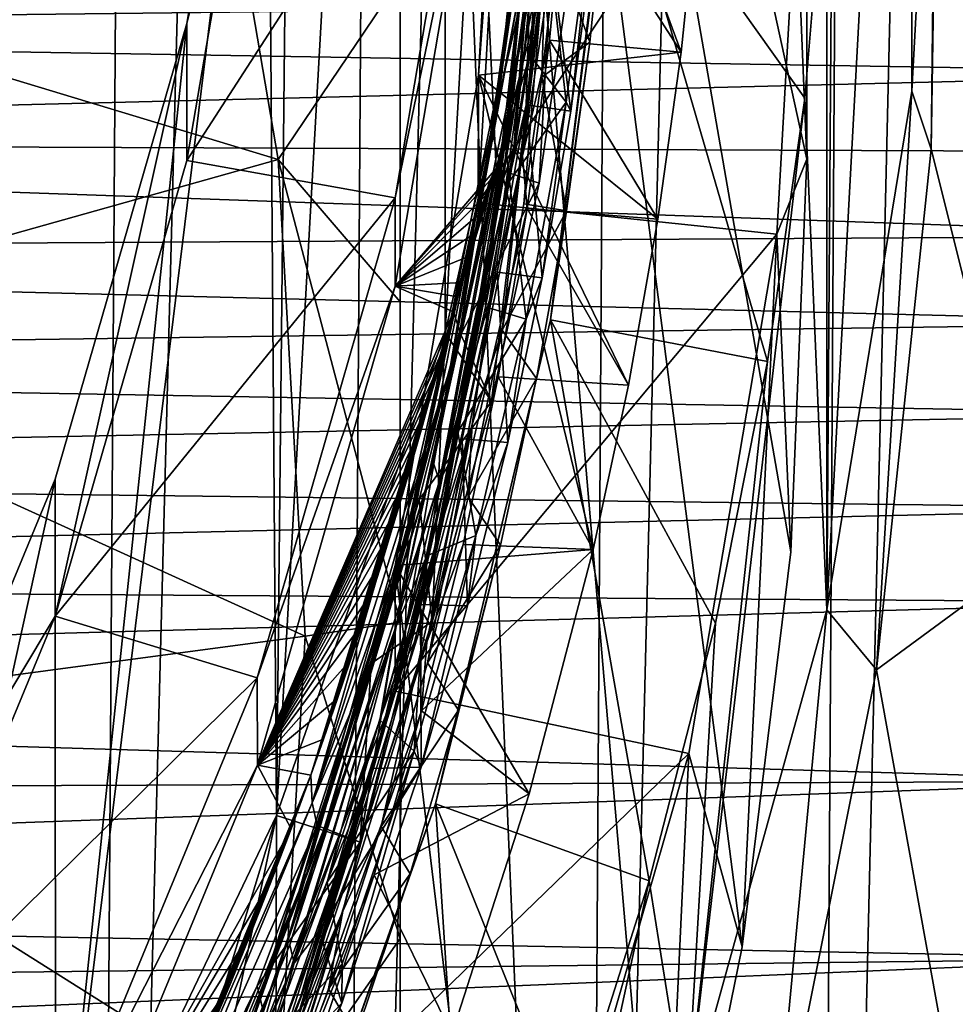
# Model space of a CAD drawing. Header units: metres. Extents: x -22 to 22, y 0 to 204.
# Tile 133 of 256: x 10.08 to 12.29, y 14.34 to 16.66. Entities that reach past the tile are written whole.
import ezdxf

# ---------------------------------------------------------------- set-up
doc = ezdxf.new("R2010")
doc.units = ezdxf.units.M
doc.layers.add('solid_002_SW0002', color=7, linetype='CONTINUOUS')
doc.layers.add('solid_002_SW0002_01', color=7, linetype='CONTINUOUS')

msp = doc.modelspace()

# ---------------------------------------------------------------- linework, layer by layer
at = {"layer": 'solid_002_SW0002'}
for points in [[(10.130554, 8.357121, 222.264252), (10.064153, 8.15771, 222.265991), (-0.000125, 39.062069, 222.530045)], [(10.182102, 8.557965, 222.262894), (10.130554, 8.357121, 222.264252), (-0.000125, 39.062069, 222.530045)], [(10.219395, 8.761897, 222.261917), (10.182102, 8.557965, 222.262894), (-0.000125, 39.062069, 222.530045)], [(10.242505, 8.96912, 222.261322), (10.219395, 8.761897, 222.261917), (-0.000125, 39.062069, 222.530045)], [(10.251433, 9.179632, 222.261078), (10.242505, 8.96912, 222.261322), (-0.000125, 39.062069, 222.530045)], [(10.452456, 38.787868, 222.255814), (10.251433, 9.179632, 222.261078), (-0.000125, 39.062069, 222.530045)], [(15.431576, 33.648762, 223.952362), (-15.431306, 33.548271, 223.951843), (-15.319921, 9.159238, 223.824142)]]:
    msp.add_3dface(points, dxfattribs=at)
at = {"layer": 'solid_002_SW0002_01'}
for points in [[(11.028669, 38.776501, 222.203476), (10.251433, 9.179632, 222.261078), (10.452456, 38.787868, 222.255814)], [(10.831506, 9.175684, 222.208145), (10.251433, 9.179632, 222.261078), (11.028669, 38.776501, 222.203476)], [(10.831506, 9.175684, 222.208145), (11.028669, 38.776501, 222.203476), (11.593534, 38.765457, 222.077591)], [(11.406095, 9.171761, 222.078903), (10.831506, 9.175684, 222.208145), (11.593534, 38.765457, 222.077591)], [(11.406095, 9.171761, 222.078903), (11.593534, 38.765457, 222.077591), (12.137708, 38.75478, 221.880173)], [(11.954049, 9.168004, 221.877869), (11.406095, 9.171761, 222.078903), (12.137708, 38.75478, 221.880173)], [(11.954049, 9.168004, 221.877869), (12.137708, 38.75478, 221.880173), (12.65201, 38.744743, 221.614532)], [(12.472541, 9.164435, 221.606873), (11.954049, 9.168004, 221.877869), (12.65201, 38.744743, 221.614532)], [(15.431576, 33.648762, 223.952362), (-15.319921, 9.159238, 223.824142), (15.31992, 9.159238, 223.824142)], [(11.08076, 21.867188, 211.27774), (11.08076, 15.923288, 212.870407), (10.682909, 14.783706, 213.175751)], [(10.724776, 18.88785, 212.07605), (11.08076, 21.867188, 211.27774), (10.682909, 14.783706, 213.175751)], [(11.08076, 21.867188, 211.27774), (11.348357, 20.691547, 211.592758), (11.08076, 15.923288, 212.870407)], [(10.975, 11.660645, 203.193939), (10.975, 19.914076, 197.756683), (10.975, 20.720514, 200.766357)], [(11.935, 16.334032, 202.515518), (10.975, 20.720514, 200.766357), (11.897001, 17.249922, 202.247391)], [(11.897001, 15.406783, 202.741257), (10.975, 20.720514, 200.766357), (11.935, 16.334032, 202.515518)], [(11.321935, 12.596838, 203.150452), (10.975, 11.660645, 203.193939), (10.975, 20.720514, 200.766357)], [(11.591063, 13.534417, 203.060089), (11.321935, 12.596838, 203.150452), (10.975, 20.720514, 200.766357)], [(11.78234, 14.473678, 202.922745), (11.591063, 13.534417, 203.060089), (10.975, 20.720514, 200.766357)], [(11.897001, 15.406783, 202.741257), (11.78234, 14.473678, 202.922745), (10.975, 20.720514, 200.766357)], [(11.348357, 20.691547, 211.592758), (11.348357, 17.098928, 212.555389), (11.08076, 15.923288, 212.870407)], [(10.975, 19.10783, 197.80011), (10.975, 19.914076, 197.756683), (10.975, 11.660645, 203.193939)], [(10.975, 19.10783, 197.80011), (10.975, 11.660645, 203.193939), (10.975, 18.313519, 197.870728)], [(12.182952, 18.966663, 207.396194), (12.182952, 16.49444, 208.058624), (11.981887, 15.26984, 208.386749)], [(11.999673, 17.730553, 207.727402), (12.182952, 18.966663, 207.396194), (11.981887, 15.26984, 208.386749)], [(12.182952, 18.966663, 207.396194), (12.249666, 17.730553, 207.727402), (12.182952, 16.49444, 208.058624)], [(10.660879, 17.764126, 212.377151), (10.724776, 18.88785, 212.07605), (10.682909, 14.783706, 213.175751)], [(10.975, 18.313519, 197.870728), (10.975, 11.660645, 203.193939), (10.975, 17.53207, 197.96788)], [(10.660879, 17.764126, 212.377151), (10.682909, 14.783706, 213.175751), (10.160933, 13.693228, 213.467941)], [(10.470727, 16.653797, 212.674667), (10.660879, 17.764126, 212.377151), (10.160933, 13.693228, 213.467941)], [(10.660879, 17.440601, 211.169739), (10.660879, 17.764126, 212.377151), (10.470727, 16.653797, 212.674667)], [(11.311838, 17.18611, 208.400421), (11.345742, 17.758005, 208.290344), (11.272718, 16.62207, 208.578659)], [(11.272718, 16.62207, 208.578659), (11.345742, 17.758005, 208.290344), (11.31933, 16.858332, 208.548874)], [(11.220822, 16.580793, 209.590607), (11.325711, 17.719414, 209.301804), (11.294317, 17.080433, 209.499146)], [(11.220822, 16.580793, 209.590607), (11.313481, 17.520641, 209.31813), (11.325711, 17.719414, 209.301804)], [(11.982195, 17.101856, 207.895859), (11.999673, 17.730553, 207.727402), (11.981887, 15.26984, 208.386749)], [(12.249666, 17.730553, 207.727402), (12.228065, 16.357458, 205.434052), (12.182952, 16.49444, 208.058624)], [(12.249666, 17.730553, 207.727402), (12.241972, 17.56679, 205.402939), (12.228065, 16.357458, 205.434052)], [(11.15921, 16.532488, 207.944901), (11.225, 17.70467, 207.630814), (11.638358, 16.586296, 208.216415)], [(11.225, 17.407028, 206.520004), (11.225, 17.70467, 207.630814), (11.15921, 16.532488, 207.944901)], [(11.225, 17.70467, 207.630814), (11.679053, 16.982342, 208.113052), (11.638358, 16.586296, 208.216415)], [(11.320768, 17.588879, 209.268814), (11.204247, 16.455256, 209.556259), (11.262146, 16.761997, 209.443451)], [(11.26369, 16.928345, 209.467606), (11.204247, 16.455256, 209.556259), (11.320768, 17.588879, 209.268814)], [(12.228065, 16.357458, 205.434052), (12.241972, 17.56679, 205.402939), (12.46825, 15.398987, 205.58873)], [(12.241972, 17.56679, 205.402939), (12.502475, 17.570368, 205.532761), (12.46825, 15.398987, 205.58873)], [(10.975, 17.53207, 197.96788), (10.975, 11.660645, 203.193939), (10.975, 16.760691, 198.093475)], [(11.220822, 16.580793, 209.590607), (11.26369, 16.928345, 209.467606), (11.313481, 17.520641, 209.31813)], [(11.294317, 17.080433, 209.499146), (11.350704, 17.526525, 209.416061), (11.222034, 16.379818, 209.706787)], [(11.222034, 16.379818, 209.706787), (11.350704, 17.526525, 209.416061), (11.280704, 16.579311, 209.678497)], [(11.350704, 17.526525, 209.416061), (11.320488, 16.877148, 209.603043), (11.280704, 16.579311, 209.678497)], [(11.340877, 17.496819, 208.22023), (11.243176, 16.359825, 208.508682), (11.362518, 17.480391, 208.194305)], [(11.324799, 17.419668, 208.274963), (11.243176, 16.359825, 208.508682), (11.340877, 17.496819, 208.22023)], [(11.243176, 16.359825, 208.508682), (11.263779, 16.341501, 208.483261), (11.362518, 17.480391, 208.194305)], [(11.362518, 17.480391, 208.194305), (11.263779, 16.341501, 208.483261), (11.387787, 17.407719, 208.190613)], [(10.470757, 16.330364, 211.467239), (10.660879, 17.440601, 211.169739), (10.470727, 16.653797, 212.674667)], [(11.158552, 17.395676, 211.181778), (10.660879, 17.440601, 211.169739), (10.470757, 16.330364, 211.467239)], [(9.072001, 16.822802, 197.876694), (10.49882, 17.438152, 197.711807), (10.686364, 16.33334, 198.007843)], [(10.975, 16.760691, 198.093475), (10.686364, 16.33334, 198.007843), (10.49882, 17.438152, 197.711807)], [(11.324799, 17.419668, 208.274963), (11.21829, 16.287039, 208.562241), (11.243176, 16.359825, 208.508682)], [(11.26406, 16.672441, 208.499451), (11.21829, 16.287039, 208.562241), (11.324799, 17.419668, 208.274963)], [(10.962722, 16.242044, 211.490906), (11.158552, 17.395676, 211.181778), (10.470757, 16.330364, 211.467239)], [(10.962722, 16.242044, 211.490906), (11.15921, 17.192476, 210.408005), (11.158552, 17.395676, 211.181778)], [(11.158552, 16.230993, 206.835114), (11.225, 17.407028, 206.520004), (11.15921, 16.532488, 207.944901)], [(11.158552, 16.230993, 206.835114), (11.935, 17.407028, 206.520004), (11.225, 17.407028, 206.520004)], [(11.158552, 16.230993, 206.835114), (11.864346, 16.15658, 206.855057), (11.935, 17.407028, 206.520004)], [(11.263779, 16.341501, 208.483261), (11.364951, 17.011097, 208.291336), (11.387787, 17.407719, 208.190613)], [(11.864346, 16.15658, 206.855057), (11.935, 16.334032, 202.515518), (11.935, 17.407028, 206.520004)], [(11.935, 16.334032, 202.515518), (11.897001, 17.249922, 202.247391), (11.935, 17.407028, 206.520004)], [(11.450695, 17.296059, 210.215881), (11.15921, 17.192476, 210.408005), (11.200991, 16.311403, 210.541885)], [(11.450695, 17.296059, 210.215881), (11.200991, 16.311403, 210.541885), (11.303205, 16.277361, 210.488846)], [(11.450695, 17.296059, 210.215881), (11.303205, 16.277361, 210.488846), (11.348357, 17.098928, 212.555389)], [(11.15921, 17.192476, 210.408005), (10.962587, 16.033934, 210.718445), (11.200991, 16.311403, 210.541885)], [(10.962722, 16.242044, 211.490906), (10.962587, 16.033934, 210.718445), (11.15921, 17.192476, 210.408005)], [(11.176604, 16.044445, 208.689758), (11.311838, 17.18611, 208.400421), (11.272718, 16.62207, 208.578659)], [(11.176604, 16.044445, 208.689758), (11.26406, 16.672441, 208.499451), (11.311838, 17.18611, 208.400421)], [(11.474335, 17.118238, 208.409119), (11.841748, 15.85605, 208.229675), (11.329474, 15.954123, 208.721039)], [(11.474335, 17.118238, 208.409119), (11.329474, 15.954123, 208.721039), (11.463099, 17.009947, 208.594711)], [(11.474335, 17.118238, 208.409119), (11.982195, 17.101856, 207.895859), (11.929712, 16.478127, 208.062988)], [(11.474335, 17.118238, 208.409119), (11.929712, 16.478127, 208.062988), (11.841748, 15.85605, 208.229675)], [(11.190394, 15.761435, 210.619247), (11.08076, 15.923288, 212.870407), (11.348357, 17.098928, 212.555389)], [(11.190394, 15.761435, 210.619247), (11.348357, 17.098928, 212.555389), (11.303205, 16.277361, 210.488846)], [(11.929712, 16.478127, 208.062988), (11.982195, 17.101856, 207.895859), (11.981887, 15.26984, 208.386749)], [(11.220822, 16.580793, 209.590607), (11.294317, 17.080433, 209.499146), (11.117229, 15.934903, 209.789139)], [(11.117229, 15.934903, 209.789139), (11.294317, 17.080433, 209.499146), (11.222034, 16.379818, 209.706787)], [(11.263779, 16.341501, 208.483261), (11.327205, 16.614504, 208.391953), (11.364951, 17.011097, 208.291336)], [(11.364951, 17.011097, 208.291336), (11.327205, 16.614504, 208.391953), (11.638358, 16.586296, 208.216415)], [(11.329474, 15.954123, 208.721039), (11.422482, 16.610094, 208.696121), (11.463099, 17.009947, 208.594711)], [(11.343486, 16.827341, 208.578964), (11.463099, 17.009947, 208.594711), (11.422482, 16.610094, 208.696121)], [(11.364951, 17.011097, 208.291336), (11.638358, 16.586296, 208.216415), (11.679053, 16.982342, 208.113052)], [(11.320488, 16.877148, 209.603043), (11.435467, 16.983063, 209.638275), (11.366457, 16.468407, 209.768723)], [(11.366457, 16.468407, 209.768723), (11.435467, 16.983063, 209.638275), (11.377324, 16.44684, 209.409241)], [(11.435467, 16.983063, 209.638275), (11.430257, 16.844921, 209.308258), (11.377324, 16.44684, 209.409241)], [(11.26369, 16.928345, 209.467606), (11.18054, 16.337948, 209.616562), (11.204247, 16.455256, 209.556259)], [(11.220822, 16.580793, 209.590607), (11.18054, 16.337948, 209.616562), (11.26369, 16.928345, 209.467606)], [(13.106531, 16.710712, 217.027664), (7.286258, 16.8999, 217.081055), (6.941354, 16.639544, 217.265015)], [(11.272718, 16.62207, 208.578659), (11.31933, 16.858332, 208.548874), (11.144813, 15.707286, 208.840332)], [(11.144813, 15.707286, 208.840332), (11.31933, 16.858332, 208.548874), (11.215798, 15.929808, 208.80629)], [(11.31933, 16.858332, 208.548874), (11.266816, 16.227976, 208.730835), (11.215798, 15.929808, 208.80629)], [(11.31933, 16.858332, 208.548874), (11.309412, 16.527435, 208.654999), (11.266816, 16.227976, 208.730835)], [(11.325403, 16.858164, 209.366837), (11.272031, 16.461792, 209.46727), (11.377324, 16.44684, 209.409241)], [(11.280056, 16.72187, 209.423538), (11.272031, 16.461792, 209.46727), (11.325403, 16.858164, 209.366837)], [(11.320488, 16.877148, 209.603043), (11.366457, 16.468407, 209.768723), (11.280704, 16.579311, 209.678497)], [(11.31933, 16.858332, 208.548874), (11.343486, 16.827341, 208.578964), (11.309412, 16.527435, 208.654999)], [(11.325403, 16.858164, 209.366837), (11.377324, 16.44684, 209.409241), (11.430257, 16.844921, 209.308258)], [(9.195814, 15.914388, 198.120102), (9.072001, 16.822802, 197.876694), (10.686364, 16.33334, 198.007843)], [(11.343486, 16.827341, 208.578964), (11.422482, 16.610094, 208.696121), (11.309412, 16.527435, 208.654999)], [(10.975, 16.760691, 198.093475), (10.975, 15.996587, 198.249435), (10.686364, 16.33334, 198.007843)], [(10.975, 16.760691, 198.093475), (10.975, 11.660645, 203.193939), (10.975, 15.996587, 198.249435)], [(11.262146, 16.761997, 209.443451), (11.053192, 15.615576, 209.733398), (11.280056, 16.72187, 209.423538)], [(11.204247, 16.455256, 209.556259), (11.053192, 15.615576, 209.733398), (11.262146, 16.761997, 209.443451)], [(11.053192, 15.615576, 209.733398), (11.067398, 15.573507, 209.713989), (11.280056, 16.72187, 209.423538)], [(11.280056, 16.72187, 209.423538), (11.067398, 15.573507, 209.713989), (11.272031, 16.461792, 209.46727)], [(13.075495, 16.537155, 217.13916), (13.106531, 16.710712, 217.027664), (6.941354, 16.639544, 217.265015)], [(11.176604, 16.044445, 208.689758), (11.18139, 16.08407, 208.649048), (11.26406, 16.672441, 208.499451)], [(11.26406, 16.672441, 208.499451), (11.18139, 16.08407, 208.649048), (11.21829, 16.287039, 208.562241)], [(10.160149, 15.577883, 212.962952), (10.470727, 16.653797, 212.674667), (10.160933, 13.693228, 213.467941)], [(10.160176, 15.254448, 211.755524), (10.470727, 16.653797, 212.674667), (10.160149, 15.577883, 212.962952)], [(10.160176, 15.254448, 211.755524), (10.470757, 16.330364, 211.467239), (10.470727, 16.653797, 212.674667)], [(13.075495, 16.537155, 217.13916), (6.941354, 16.639544, 217.265015), (6.627934, 16.376482, 217.419846)], [(11.176604, 16.044445, 208.689758), (11.272718, 16.62207, 208.578659), (11.073255, 15.475098, 208.868835)], [(11.073255, 15.475098, 208.868835), (11.272718, 16.62207, 208.578659), (11.144813, 15.707286, 208.840332)], [(11.263779, 16.341501, 208.483261), (11.274307, 16.216997, 208.492676), (11.327205, 16.614504, 208.391953)], [(11.327205, 16.614504, 208.391953), (11.274307, 16.216997, 208.492676), (11.58329, 16.192163, 208.319229)], [(11.309412, 16.527435, 208.654999), (11.422482, 16.610094, 208.696121), (11.367025, 16.211874, 208.797028)], [(11.327205, 16.614504, 208.391953), (11.58329, 16.192163, 208.319229), (11.638358, 16.586296, 208.216415)], [(11.329474, 15.954123, 208.721039), (11.367025, 16.211874, 208.797028), (11.422482, 16.610094, 208.696121)], [(10.98797, 15.433047, 209.880676), (11.220822, 16.580793, 209.590607), (11.117229, 15.934903, 209.789139)], [(10.98797, 15.433047, 209.880676), (11.18054, 16.337948, 209.616562), (11.220822, 16.580793, 209.590607)], [(11.15921, 16.532488, 207.944901), (11.638358, 16.586296, 208.216415), (11.58329, 16.192163, 208.319229)], [(11.222034, 16.379818, 209.706787), (11.280704, 16.579311, 209.678497), (11.232463, 16.281921, 209.753769)], [(11.280704, 16.579311, 209.678497), (11.366457, 16.468407, 209.768723), (11.232463, 16.281921, 209.753769)], [(13.034567, 16.350361, 217.244781), (13.075495, 16.537155, 217.13916), (6.627934, 16.376482, 217.419846)], [(10.962587, 15.373946, 208.255325), (11.15921, 16.532488, 207.944901), (11.430445, 15.411682, 208.522659)], [(11.158552, 16.230993, 206.835114), (11.15921, 16.532488, 207.944901), (10.962587, 15.373946, 208.255325)], [(11.15921, 16.532488, 207.944901), (11.58329, 16.192163, 208.319229), (11.513944, 15.800427, 208.421356)], [(11.15921, 16.532488, 207.944901), (11.513944, 15.800427, 208.421356), (11.430445, 15.411682, 208.522659)], [(11.309412, 16.527435, 208.654999), (11.367025, 16.211874, 208.797028), (11.266816, 16.227976, 208.730835)], [(12.182952, 16.49444, 208.058624), (12.09907, 15.127916, 205.421082), (11.981887, 15.26984, 208.386749)], [(12.182952, 16.49444, 208.058624), (12.228065, 16.357458, 205.434052), (12.09907, 15.127916, 205.421082)], [(11.232463, 16.281921, 209.753769), (11.366457, 16.468407, 209.768723), (11.272449, 15.955615, 209.898514)], [(11.272449, 15.955615, 209.898514), (11.366457, 16.468407, 209.768723), (11.310101, 16.053247, 209.508972)], [(11.366457, 16.468407, 209.768723), (11.377324, 16.44684, 209.409241), (11.310101, 16.053247, 209.508972)], [(11.929712, 16.478127, 208.062988), (11.981887, 15.26984, 208.386749), (11.650752, 14.07543, 208.706787)], [(11.841748, 15.85605, 208.229675), (11.929712, 16.478127, 208.062988), (11.650752, 14.07543, 208.706787)], [(11.204247, 16.455256, 209.556259), (10.960717, 15.313924, 209.844604), (11.053192, 15.615576, 209.733398)], [(11.064447, 15.751698, 209.764404), (10.960717, 15.313924, 209.844604), (11.204247, 16.455256, 209.556259)], [(11.18054, 16.337948, 209.616562), (11.064447, 15.751698, 209.764404), (11.204247, 16.455256, 209.556259)], [(11.067398, 15.573507, 209.713989), (11.203781, 16.066565, 209.567276), (11.272031, 16.461792, 209.46727)], [(11.272031, 16.461792, 209.46727), (11.203781, 16.066565, 209.567276), (11.310101, 16.053247, 209.508972)], [(11.272031, 16.461792, 209.46727), (11.310101, 16.053247, 209.508972), (11.377324, 16.44684, 209.409241)], [(12.989645, 16.152781, 217.341583), (6.627934, 16.376482, 217.419846), (6.345064, 16.113857, 217.547485)], [(12.989645, 16.152781, 217.341583), (13.034567, 16.350361, 217.244781), (6.627934, 16.376482, 217.419846)], [(11.117229, 15.934903, 209.789139), (11.222034, 16.379818, 209.706787), (10.963675, 15.226891, 209.998016)], [(10.963675, 15.226891, 209.998016), (11.222034, 16.379818, 209.706787), (11.037308, 15.396694, 209.977448)], [(11.222034, 16.379818, 209.706787), (11.110703, 15.690187, 209.903366), (11.037308, 15.396694, 209.977448)], [(11.222034, 16.379818, 209.706787), (11.175779, 15.985404, 209.828766), (11.110703, 15.690187, 209.903366)], [(11.222034, 16.379818, 209.706787), (11.232463, 16.281921, 209.753769), (11.175779, 15.985404, 209.828766)], [(11.243176, 16.359825, 208.508682), (11.018155, 15.213053, 208.798584), (11.263779, 16.341501, 208.483261)], [(11.21829, 16.287039, 208.562241), (11.018155, 15.213053, 208.798584), (11.243176, 16.359825, 208.508682)], [(12.09907, 15.127916, 205.421082), (12.228065, 16.357458, 205.434052), (12.46825, 15.398987, 205.58873)], [(9.195814, 15.914388, 198.120102), (10.686364, 16.33334, 198.007843), (10.75, 15.207067, 198.309631)], [(10.962722, 16.242044, 211.490906), (10.470757, 16.330364, 211.467239), (10.160176, 15.254448, 211.755524)], [(10.686364, 16.33334, 198.007843), (10.975, 15.240688, 198.435104), (10.75, 15.207067, 198.309631)], [(10.975, 15.996587, 198.249435), (10.975, 15.240688, 198.435104), (10.686364, 16.33334, 198.007843)], [(10.98797, 15.433047, 209.880676), (11.064447, 15.751698, 209.764404), (11.18054, 16.337948, 209.616562)], [(11.018155, 15.213053, 208.798584), (11.037522, 15.192891, 208.773651), (11.263779, 16.341501, 208.483261)], [(11.263779, 16.341501, 208.483261), (11.037522, 15.192891, 208.773651), (11.274307, 16.216997, 208.492676)], [(11.864346, 16.15658, 206.855057), (11.897001, 15.406783, 202.741257), (11.935, 16.334032, 202.515518)], [(11.186399, 16.283632, 210.55455), (11.200991, 16.311403, 210.541885), (10.962587, 16.033934, 210.718445)], [(11.100856, 15.973193, 210.648773), (11.117567, 15.919922, 210.640869), (11.200991, 16.311403, 210.541885)], [(11.100856, 15.973193, 210.648773), (11.200991, 16.311403, 210.541885), (11.110397, 16.009037, 210.638382)], [(11.110397, 16.009037, 210.638382), (11.200991, 16.311403, 210.541885), (11.119336, 16.042715, 210.628555)], [(11.303205, 16.277361, 210.488846), (11.200991, 16.311403, 210.541885), (11.117567, 15.919922, 210.640869)], [(11.119336, 16.042715, 210.628555), (11.200991, 16.311403, 210.541885), (11.135615, 16.104069, 210.610489)], [(11.135615, 16.104069, 210.610489), (11.200991, 16.311403, 210.541885), (11.150084, 16.158148, 210.594315)], [(11.150084, 16.158148, 210.594315), (11.200991, 16.311403, 210.541885), (11.163094, 16.205708, 210.579788)], [(11.163094, 16.205708, 210.579788), (11.200991, 16.311403, 210.541885), (11.175027, 16.247383, 210.566635)], [(11.175027, 16.247383, 210.566635), (11.200991, 16.311403, 210.541885), (11.186399, 16.283632, 210.55455)], [(11.175027, 16.247383, 210.566635), (11.186399, 16.283632, 210.55455), (10.962587, 16.033934, 210.718445)], [(11.21829, 16.287039, 208.562241), (10.985135, 15.145535, 208.850708), (11.018155, 15.213053, 208.798584)], [(11.065995, 15.499783, 208.797043), (10.985135, 15.145535, 208.850708), (11.21829, 16.287039, 208.562241)], [(11.18139, 16.08407, 208.649048), (11.065995, 15.499783, 208.797043), (11.21829, 16.287039, 208.562241)], [(11.190394, 15.761435, 210.619247), (11.303205, 16.277361, 210.488846), (11.117567, 15.919922, 210.640869)], [(11.232463, 16.281921, 209.753769), (11.272449, 15.955615, 209.898514), (11.175779, 15.985404, 209.828766)], [(10.636879, 15.108678, 211.794586), (10.962722, 16.242044, 211.490906), (10.160176, 15.254448, 211.755524)], [(10.636879, 15.108678, 211.794586), (10.962587, 16.033934, 210.718445), (10.962722, 16.242044, 211.490906)], [(11.163094, 16.205708, 210.579788), (11.175027, 16.247383, 210.566635), (10.962587, 16.033934, 210.718445)], [(11.158552, 16.230993, 206.835114), (10.962587, 15.373946, 208.255325), (10.962724, 15.077366, 207.144226)], [(11.158552, 16.230993, 206.835114), (10.962724, 15.077366, 207.144226), (11.864346, 16.15658, 206.855057)], [(11.037522, 15.192891, 208.773651), (11.206239, 15.819468, 208.593246), (11.274307, 16.216997, 208.492676)], [(11.274307, 16.216997, 208.492676), (11.206239, 15.819468, 208.593246), (11.513944, 15.800427, 208.421356)], [(11.266816, 16.227976, 208.730835), (11.367025, 16.211874, 208.797028), (11.215798, 15.929808, 208.80629)], [(11.215798, 15.929808, 208.80629), (11.367025, 16.211874, 208.797028), (11.2968, 15.815814, 208.897278)], [(11.274307, 16.216997, 208.492676), (11.513944, 15.800427, 208.421356), (11.58329, 16.192163, 208.319229)], [(11.329474, 15.954123, 208.721039), (11.2968, 15.815814, 208.897278), (11.367025, 16.211874, 208.797028)], [(11.150084, 16.158148, 210.594315), (11.163094, 16.205708, 210.579788), (10.962587, 16.033934, 210.718445)], [(12.947265, 15.947558, 217.427078), (12.989645, 16.152781, 217.341583), (6.345064, 16.113857, 217.547485)], [(11.135615, 16.104069, 210.610489), (11.150084, 16.158148, 210.594315), (10.962587, 16.033934, 210.718445)], [(10.962724, 15.077366, 207.144226), (11.656122, 14.929964, 207.183731), (11.864346, 16.15658, 206.855057)], [(11.864346, 16.15658, 206.855057), (11.656122, 14.929964, 207.183731), (11.78234, 14.473678, 202.922745)], [(11.864346, 16.15658, 206.855057), (11.78234, 14.473678, 202.922745), (11.897001, 15.406783, 202.741257)], [(12.947265, 15.947558, 217.427078), (6.345064, 16.113857, 217.547485), (6.089749, 15.852282, 217.650772)], [(11.119336, 16.042715, 210.628555), (11.135615, 16.104069, 210.610489), (10.962587, 16.033934, 210.718445)], [(11.176604, 16.044445, 208.689758), (11.065995, 15.499783, 208.797043), (11.18139, 16.08407, 208.649048)], [(10.912367, 14.897689, 208.979324), (11.176604, 16.044445, 208.689758), (11.073255, 15.475098, 208.868835)], [(10.912367, 14.897689, 208.979324), (11.065995, 15.499783, 208.797043), (11.176604, 16.044445, 208.689758)], [(11.067398, 15.573507, 209.713989), (11.120716, 15.673159, 209.666718), (11.203781, 16.066565, 209.567276)], [(11.203781, 16.066565, 209.567276), (11.120716, 15.673159, 209.666718), (11.228975, 15.664741, 209.607254)], [(11.203781, 16.066565, 209.567276), (11.228975, 15.664741, 209.607254), (11.310101, 16.053247, 209.508972)], [(11.272449, 15.955615, 209.898514), (11.310101, 16.053247, 209.508972), (11.228975, 15.664741, 209.607254)], [(10.636879, 15.108678, 211.794586), (10.637401, 14.90261, 211.021576), (10.962587, 16.033934, 210.718445)], [(11.100856, 15.973193, 210.648773), (10.962587, 16.033934, 210.718445), (10.637401, 14.90261, 211.021576)], [(11.110397, 16.009037, 210.638382), (11.119336, 16.042715, 210.628555), (10.962587, 16.033934, 210.718445)], [(11.100856, 15.973193, 210.648773), (11.110397, 16.009037, 210.638382), (10.962587, 16.033934, 210.718445)], [(10.975, 15.996587, 198.249435), (10.975, 11.660645, 203.193939), (10.975, 15.240688, 198.435104)], [(11.175779, 15.985404, 209.828766), (11.272449, 15.955615, 209.898514), (11.110703, 15.690187, 209.903366)], [(11.090652, 15.935053, 210.65979), (11.100856, 15.973193, 210.648773), (10.637401, 14.90261, 211.021576)], [(10.763453, 14.878919, 210.955399), (11.100856, 15.973193, 210.648773), (10.793617, 14.963865, 210.931961)], [(10.766504, 14.813502, 210.941879), (11.100856, 15.973193, 210.648773), (10.763453, 14.878919, 210.955399)], [(10.766504, 14.813502, 210.941879), (11.117567, 15.919922, 210.640869), (11.100856, 15.973193, 210.648773)], [(10.793617, 14.963865, 210.931961), (11.100856, 15.973193, 210.648773), (10.826912, 15.060108, 210.90538)], [(10.826912, 15.060108, 210.90538), (11.100856, 15.973193, 210.648773), (10.857383, 15.150617, 210.88031)], [(10.857383, 15.150617, 210.88031), (11.100856, 15.973193, 210.648773), (10.885306, 15.23572, 210.856705)], [(10.885306, 15.23572, 210.856705), (11.100856, 15.973193, 210.648773), (10.910929, 15.315733, 210.834457)], [(10.910929, 15.315733, 210.834457), (11.100856, 15.973193, 210.648773), (10.934471, 15.390953, 210.813507)], [(10.934471, 15.390953, 210.813507), (11.100856, 15.973193, 210.648773), (10.956131, 15.461663, 210.793762)], [(10.956131, 15.461663, 210.793762), (11.100856, 15.973193, 210.648773), (10.97609, 15.528141, 210.775146)], [(10.97609, 15.528141, 210.775146), (11.100856, 15.973193, 210.648773), (10.994509, 15.590649, 210.757599)], [(10.994509, 15.590649, 210.757599), (11.100856, 15.973193, 210.648773), (11.01153, 15.649417, 210.741058)], [(11.01153, 15.649417, 210.741058), (11.100856, 15.973193, 210.648773), (11.02728, 15.704665, 210.725464)], [(11.02728, 15.704665, 210.725464), (11.100856, 15.973193, 210.648773), (11.041875, 15.756603, 210.710754)], [(11.041875, 15.756603, 210.710754), (11.100856, 15.973193, 210.648773), (11.055418, 15.805425, 210.696884)], [(11.055418, 15.805425, 210.696884), (11.100856, 15.973193, 210.648773), (11.068007, 15.851323, 210.683807)], [(11.329474, 15.954123, 208.721039), (11.56249, 14.62924, 208.558395), (11.05839, 14.811242, 209.027267)], [(11.329474, 15.954123, 208.721039), (11.05839, 14.811242, 209.027267), (11.2968, 15.815814, 208.897278)], [(11.068007, 15.851323, 210.683807), (11.100856, 15.973193, 210.648773), (11.079725, 15.89448, 210.671448)], [(11.079725, 15.89448, 210.671448), (11.100856, 15.973193, 210.648773), (11.090652, 15.935053, 210.65979)], [(11.110703, 15.690187, 209.903366), (11.272449, 15.955615, 209.898514), (11.153121, 15.444813, 210.027618)], [(11.153121, 15.444813, 210.027618), (11.272449, 15.955615, 209.898514), (11.228975, 15.664741, 209.607254)], [(11.329474, 15.954123, 208.721039), (11.841748, 15.85605, 208.229675), (11.718992, 15.237952, 208.395294)], [(11.329474, 15.954123, 208.721039), (11.718992, 15.237952, 208.395294), (11.56249, 14.62924, 208.558395)], [(12.904717, 15.73229, 217.501572), (12.947265, 15.947558, 217.427078), (6.089749, 15.852282, 217.650772)], [(11.079725, 15.89448, 210.671448), (11.090652, 15.935053, 210.65979), (10.637401, 14.90261, 211.021576)], [(10.98797, 15.433047, 209.880676), (11.117229, 15.934903, 209.789139), (10.810228, 14.792003, 210.077423)], [(10.810228, 14.792003, 210.077423), (11.117229, 15.934903, 209.789139), (10.963675, 15.226891, 209.998016)], [(11.215798, 15.929808, 208.80629), (11.2968, 15.815814, 208.897278), (11.134924, 15.535425, 208.905991)], [(11.144813, 15.707286, 208.840332), (11.215798, 15.929808, 208.80629), (11.134924, 15.535425, 208.905991)], [(9.222451, 15.00314, 198.364273), (9.195814, 15.914388, 198.120102), (10.75, 15.207067, 198.309631)], [(10.880548, 14.721001, 210.881714), (10.682909, 14.783706, 213.175751), (11.08076, 15.923288, 212.870407)], [(10.766504, 14.813502, 210.941879), (11.019424, 15.529922, 210.739304), (11.117567, 15.919922, 210.640869)], [(10.880548, 14.721001, 210.881714), (11.08076, 15.923288, 212.870407), (11.049853, 15.242133, 210.750351)], [(11.190394, 15.761435, 210.619247), (11.117567, 15.919922, 210.640869), (11.019424, 15.529922, 210.739304)], [(11.049853, 15.242133, 210.750351), (11.08076, 15.923288, 212.870407), (11.190394, 15.761435, 210.619247)], [(11.068007, 15.851323, 210.683807), (11.079725, 15.89448, 210.671448), (10.637401, 14.90261, 211.021576)], [(12.904717, 15.73229, 217.501572), (6.089749, 15.852282, 217.650772), (5.862079, 15.59354, 217.731491)], [(11.055418, 15.805425, 210.696884), (11.068007, 15.851323, 210.683807), (10.637401, 14.90261, 211.021576)], [(11.718992, 15.237952, 208.395294), (11.841748, 15.85605, 208.229675), (11.650752, 14.07543, 208.706787)], [(11.037522, 15.192891, 208.773651), (11.123155, 15.423624, 208.693283), (11.206239, 15.819468, 208.593246)], [(11.05839, 14.811242, 209.027267), (11.211896, 15.422433, 208.996765), (11.2968, 15.815814, 208.897278)], [(11.206239, 15.819468, 208.593246), (11.123155, 15.423624, 208.693283), (11.430445, 15.411682, 208.522659)], [(11.134924, 15.535425, 208.905991), (11.2968, 15.815814, 208.897278), (11.211896, 15.422433, 208.996765)], [(11.206239, 15.819468, 208.593246), (11.430445, 15.411682, 208.522659), (11.513944, 15.800427, 208.421356)], [(11.041875, 15.756603, 210.710754), (11.055418, 15.805425, 210.696884), (10.637401, 14.90261, 211.021576)], [(11.02728, 15.704665, 210.725464), (11.041875, 15.756603, 210.710754), (10.637401, 14.90261, 211.021576)], [(11.064447, 15.751698, 209.764404), (10.736273, 14.60612, 210.053284), (10.960717, 15.313924, 209.844604)], [(10.98797, 15.433047, 209.880676), (10.736273, 14.60612, 210.053284), (11.064447, 15.751698, 209.764404)], [(11.049853, 15.242133, 210.750351), (11.190394, 15.761435, 210.619247), (11.019424, 15.529922, 210.739304)], [(12.862954, 15.509769, 217.563248), (12.904717, 15.73229, 217.501572), (5.862079, 15.59354, 217.731491)], [(11.01153, 15.649417, 210.741058), (11.02728, 15.704665, 210.725464), (10.637401, 14.90261, 211.021576)], [(11.073255, 15.475098, 208.868835), (11.144813, 15.707286, 208.840332), (10.839385, 14.558236, 209.130219)], [(10.839385, 14.558236, 209.130219), (11.144813, 15.707286, 208.840332), (10.929484, 14.757809, 209.102219)], [(11.144813, 15.707286, 208.840332), (11.03946, 15.144717, 209.004639), (10.929484, 14.757809, 209.102219)], [(11.144813, 15.707286, 208.840332), (11.134924, 15.535425, 208.905991), (11.03946, 15.144717, 209.004639)], [(11.120716, 15.673159, 209.666718), (11.022869, 15.282384, 209.76535), (11.133554, 15.278852, 209.704727)], [(11.067398, 15.573507, 209.713989), (11.022869, 15.282384, 209.76535), (11.120716, 15.673159, 209.666718)], [(11.110703, 15.690187, 209.903366), (11.153121, 15.444813, 210.027618), (11.037308, 15.396694, 209.977448)], [(11.120716, 15.673159, 209.666718), (11.133554, 15.278852, 209.704727), (11.228975, 15.664741, 209.607254)], [(10.994509, 15.590649, 210.757599), (11.01153, 15.649417, 210.741058), (10.637401, 14.90261, 211.021576)], [(11.153121, 15.444813, 210.027618), (11.228975, 15.664741, 209.607254), (11.133554, 15.278852, 209.704727)], [(11.053192, 15.615576, 209.733398), (10.714041, 14.478294, 210.020004), (11.067398, 15.573507, 209.713989)], [(10.960717, 15.313924, 209.844604), (10.714041, 14.478294, 210.020004), (11.053192, 15.615576, 209.733398)], [(12.862954, 15.509769, 217.563248), (5.862079, 15.59354, 217.731491), (5.661208, 15.337448, 217.791718)], [(10.97609, 15.528141, 210.775146), (10.994509, 15.590649, 210.757599), (10.637401, 14.90261, 211.021576)], [(10.160149, 15.577883, 212.962952), (10.160933, 13.693228, 213.467941), (9.517815, 12.660966, 213.744537)], [(9.728317, 14.534416, 213.242554), (10.160149, 15.577883, 212.962952), (9.517815, 12.660966, 213.744537)], [(10.160176, 15.254448, 211.755524), (10.160149, 15.577883, 212.962952), (9.728317, 14.534416, 213.242554)], [(10.714041, 14.478294, 210.020004), (10.724339, 14.434972, 210.000916), (11.067398, 15.573507, 209.713989)], [(11.067398, 15.573507, 209.713989), (10.724339, 14.434972, 210.000916), (11.022869, 15.282384, 209.76535)], [(11.134924, 15.535425, 208.905991), (11.211896, 15.422433, 208.996765), (11.03946, 15.144717, 209.004639)], [(12.828407, 15.287737, 217.609909), (12.862954, 15.509769, 217.563248), (5.661208, 15.337448, 217.791718)], [(10.956131, 15.461663, 210.793762), (10.97609, 15.528141, 210.775146), (10.637401, 14.90261, 211.021576)], [(10.766504, 14.813502, 210.941879), (10.906469, 15.142977, 210.836853), (11.019424, 15.529922, 210.739304)], [(11.049853, 15.242133, 210.750351), (11.019424, 15.529922, 210.739304), (10.906469, 15.142977, 210.836853)], [(11.065995, 15.499783, 208.797043), (10.739796, 14.357475, 209.0849), (10.985135, 15.145535, 208.850708)], [(10.912367, 14.897689, 208.979324), (10.739796, 14.357475, 209.0849), (11.065995, 15.499783, 208.797043)], [(10.912367, 14.897689, 208.979324), (11.073255, 15.475098, 208.868835), (10.743497, 14.33532, 209.156143)], [(10.743497, 14.33532, 209.156143), (11.073255, 15.475098, 208.868835), (10.839385, 14.558236, 209.130219)], [(10.934471, 15.390953, 210.813507), (10.956131, 15.461663, 210.793762), (10.637401, 14.90261, 211.021576)], [(11.007829, 14.93559, 210.156097), (11.153121, 15.444813, 210.027618), (11.024446, 14.897822, 209.800858)], [(11.037308, 15.396694, 209.977448), (11.153121, 15.444813, 210.027618), (11.007829, 14.93559, 210.156097)], [(11.153121, 15.444813, 210.027618), (11.133554, 15.278852, 209.704727), (11.024446, 14.897822, 209.800858)], [(10.624357, 14.299161, 210.166214), (10.98797, 15.433047, 209.880676), (10.810228, 14.792003, 210.077423)], [(10.624357, 14.299161, 210.166214), (10.736273, 14.60612, 210.053284), (10.98797, 15.433047, 209.880676)], [(11.123155, 15.423624, 208.693283), (11.025305, 15.031178, 208.792343), (11.430445, 15.411682, 208.522659)], [(11.037522, 15.192891, 208.773651), (11.025305, 15.031178, 208.792343), (11.123155, 15.423624, 208.693283)], [(11.03946, 15.144717, 209.004639), (11.211896, 15.422433, 208.996765), (11.112426, 15.032249, 209.095322)], [(11.05839, 14.811242, 209.027267), (11.112426, 15.032249, 209.095322), (11.211896, 15.422433, 208.996765)], [(11.037308, 15.396694, 209.977448), (11.007829, 14.93559, 210.156097), (10.926778, 15.009045, 210.075211)], [(10.963675, 15.226891, 209.998016), (11.037308, 15.396694, 209.977448), (10.926778, 15.009045, 210.075211)], [(10.962587, 15.373946, 208.255325), (11.430445, 15.411682, 208.522659), (11.278977, 14.835217, 208.672729)], [(11.025305, 15.031178, 208.792343), (11.278977, 14.835217, 208.672729), (11.430445, 15.411682, 208.522659)], [(12.09907, 15.127916, 205.421082), (12.46825, 15.398987, 205.58873), (12.434635, 13.272949, 205.670441)], [(10.910929, 15.315733, 210.834457), (10.934471, 15.390953, 210.813507), (10.637401, 14.90261, 211.021576)], [(10.637401, 14.242621, 208.558472), (10.962587, 15.373946, 208.255325), (11.09641, 14.267606, 208.820389)], [(10.962724, 15.077366, 207.144226), (10.962587, 15.373946, 208.255325), (10.637401, 14.242621, 208.558472)], [(10.962587, 15.373946, 208.255325), (11.278977, 14.835217, 208.672729), (11.09641, 14.267606, 208.820389)], [(12.828407, 15.287737, 217.609909), (5.661208, 15.337448, 217.791718), (5.488754, 15.084814, 217.832794)], [(10.960717, 15.313924, 209.844604), (10.587804, 14.188468, 210.12793), (10.714041, 14.478294, 210.020004)], [(10.736273, 14.60612, 210.053284), (10.587804, 14.188468, 210.12793), (10.960717, 15.313924, 209.844604)], [(10.885306, 15.23572, 210.856705), (10.910929, 15.315733, 210.834457), (10.637401, 14.90261, 211.021576)], [(12.789964, 14.865008, 217.659348), (12.828407, 15.287737, 217.609909), (5.488754, 15.084814, 217.832794)], [(10.724339, 14.434972, 210.000916), (10.910258, 14.894963, 209.863037), (11.022869, 15.282384, 209.76535)], [(11.022869, 15.282384, 209.76535), (10.910258, 14.894963, 209.863037), (11.024446, 14.897822, 209.800858)], [(11.022869, 15.282384, 209.76535), (11.024446, 14.897822, 209.800858), (11.133554, 15.278852, 209.704727)], [(9.728305, 14.210876, 212.035141), (10.160176, 15.254448, 211.755524), (9.728317, 14.534416, 213.242554)], [(10.636879, 15.108678, 211.794586), (10.160176, 15.254448, 211.755524), (9.728305, 14.210876, 212.035141)], [(11.981887, 15.26984, 208.386749), (11.851093, 13.886826, 205.362457), (11.650752, 14.07543, 208.706787)], [(11.981887, 15.26984, 208.386749), (12.09907, 15.127916, 205.421082), (11.851093, 13.886826, 205.362457)], [(10.857383, 15.150617, 210.88031), (10.885306, 15.23572, 210.856705), (10.637401, 14.90261, 211.021576)], [(10.75, 15.207067, 198.309631), (10.975, 15.240688, 198.435104), (10.975, 14.49321, 198.652267)], [(10.880548, 14.721001, 210.881714), (11.049853, 15.242133, 210.750351), (10.906469, 15.142977, 210.836853)], [(10.975, 11.660645, 203.193939), (10.975, 14.49321, 198.652267), (10.975, 15.240688, 198.435104)], [(11.56249, 14.62924, 208.558395), (11.718992, 15.237952, 208.395294), (11.650752, 14.07543, 208.706787)], [(9.222451, 15.00314, 198.364273), (10.75, 15.207067, 198.309631), (10.686364, 14.080797, 198.61142)], [(10.810228, 14.792003, 210.077423), (10.963675, 15.226891, 209.998016), (10.573608, 14.092404, 210.283585)], [(10.573608, 14.092404, 210.283585), (10.963675, 15.226891, 209.998016), (10.663008, 14.248031, 210.266785)], [(11.018155, 15.213053, 208.798584), (10.662786, 14.07861, 209.084351), (11.037522, 15.192891, 208.773651)], [(10.985135, 15.145535, 208.850708), (10.662786, 14.07861, 209.084351), (11.018155, 15.213053, 208.798584)], [(10.963675, 15.226891, 209.998016), (10.801985, 14.626128, 210.171661), (10.663008, 14.248031, 210.266785)], [(10.686364, 14.080797, 198.61142), (10.75, 15.207067, 198.309631), (10.975, 14.49321, 198.652267)], [(10.963675, 15.226891, 209.998016), (10.926778, 15.009045, 210.075211), (10.801985, 14.626128, 210.171661)], [(10.662786, 14.07861, 209.084351), (10.680745, 14.056793, 209.05986), (11.037522, 15.192891, 208.773651)], [(11.037522, 15.192891, 208.773651), (10.680745, 14.056793, 209.05986), (11.025305, 15.031178, 208.792343)], [(10.985135, 15.145535, 208.850708), (10.622626, 14.017981, 209.134659), (10.662786, 14.07861, 209.084351)], [(10.739796, 14.357475, 209.0849), (10.622626, 14.017981, 209.134659), (10.985135, 15.145535, 208.850708)], [(10.826912, 15.060108, 210.90538), (10.857383, 15.150617, 210.88031), (10.637401, 14.90261, 211.021576)], [(10.766504, 14.813502, 210.941879), (10.778897, 14.759853, 210.933334), (10.906469, 15.142977, 210.836853)], [(10.880548, 14.721001, 210.881714), (10.906469, 15.142977, 210.836853), (10.778897, 14.759853, 210.933334)], [(11.03946, 15.144717, 209.004639), (11.112426, 15.032249, 209.095322), (10.929484, 14.757809, 209.102219)], [(11.851093, 13.886826, 205.362457), (12.09907, 15.127916, 205.421082), (12.434635, 13.272949, 205.670441)], [(10.187608, 14.01979, 212.086349), (10.636879, 15.108678, 211.794586), (9.728305, 14.210876, 212.035141)], [(10.187608, 14.01979, 212.086349), (10.637401, 14.90261, 211.021576), (10.636879, 15.108678, 211.794586)], [(12.789964, 14.865008, 217.659348), (5.488754, 15.084814, 217.832794), (5.345315, 14.835557, 217.856033)], [(10.962724, 15.077366, 207.144226), (10.637401, 14.242621, 208.558472), (10.636883, 13.944002, 207.447922)], [(10.962724, 15.077366, 207.144226), (10.636883, 13.944002, 207.447922), (11.656122, 14.929964, 207.183731)], [(10.793617, 14.963865, 210.931961), (10.826912, 15.060108, 210.90538), (10.637401, 14.90261, 211.021576)], [(10.680745, 14.056793, 209.05986), (10.913065, 14.64374, 208.890015), (11.025305, 15.031178, 208.792343)], [(11.025305, 15.031178, 208.792343), (10.913065, 14.64374, 208.890015), (11.278977, 14.835217, 208.672729)], [(10.929484, 14.757809, 209.102219), (11.112426, 15.032249, 209.095322), (10.99852, 14.645772, 209.192841)], [(11.05839, 14.811242, 209.027267), (10.99852, 14.645772, 209.192841), (11.112426, 15.032249, 209.095322)], [(9.152008, 14.088353, 198.60939), (9.222451, 15.00314, 198.364273), (10.686364, 14.080797, 198.61142)], [(10.926778, 15.009045, 210.075211), (11.007829, 14.93559, 210.156097), (10.801985, 14.626128, 210.171661)], [(10.763453, 14.878919, 210.955399), (10.793617, 14.963865, 210.931961), (10.637401, 14.90261, 211.021576)], [(10.636883, 13.944002, 207.447922), (11.309657, 13.724895, 207.506622), (11.656122, 14.929964, 207.183731)], [(10.801985, 14.626128, 210.171661), (11.007829, 14.93559, 210.156097), (10.837765, 14.433391, 210.282608)], [(11.007829, 14.93559, 210.156097), (11.024446, 14.897822, 209.800858), (10.83729, 14.34054, 209.941254)], [(10.837765, 14.433391, 210.282608), (11.007829, 14.93559, 210.156097), (10.83729, 14.34054, 209.941254)], [(11.656122, 14.929964, 207.183731), (11.309657, 13.724895, 207.506622), (11.591063, 13.534417, 203.060089)], [(11.656122, 14.929964, 207.183731), (11.591063, 13.534417, 203.060089), (11.78234, 14.473678, 202.922745)], [(10.717247, 14.752667, 210.990158), (10.637401, 14.90261, 211.021576), (10.187494, 13.81192, 211.313828)], [(10.187608, 14.01979, 212.086349), (10.187494, 13.81192, 211.313828), (10.637401, 14.90261, 211.021576)], [(10.517372, 13.770475, 209.262939), (10.912367, 14.897689, 208.979324), (10.743497, 14.33532, 209.156143)], [(10.517372, 13.770475, 209.262939), (10.739796, 14.357475, 209.0849), (10.912367, 14.897689, 208.979324)], [(10.717247, 14.752667, 210.990158), (10.763453, 14.878919, 210.955399), (10.637401, 14.90261, 211.021576)], [(10.724339, 14.434972, 210.000916), (10.783063, 14.511527, 209.95961), (10.910258, 14.894963, 209.863037)], [(10.783063, 14.511527, 209.95961), (10.83729, 14.34054, 209.941254), (11.024446, 14.897822, 209.800858)], [(10.910258, 14.894963, 209.863037), (10.783063, 14.511527, 209.95961), (11.024446, 14.897822, 209.800858)], [(12.789964, 14.865008, 217.659348), (5.345315, 14.835557, 217.856033), (5.234831, 14.591885, 217.86232)], [(12.785872, 14.445898, 217.658936), (12.789964, 14.865008, 217.659348), (5.234831, 14.591885, 217.86232)], [(10.310734, 13.767523, 211.234589), (10.763453, 14.878919, 210.955399), (10.378032, 13.939546, 211.212555)], [(10.310734, 13.767523, 211.234589), (10.766504, 14.813502, 210.941879), (10.763453, 14.878919, 210.955399)], [(10.378032, 13.939546, 211.212555), (10.763453, 14.878919, 210.955399), (10.449319, 14.096424, 211.169815)], [(10.449319, 14.096424, 211.169815), (10.763453, 14.878919, 210.955399), (10.513804, 14.244092, 211.129517)], [(10.513804, 14.244092, 211.129517), (10.763453, 14.878919, 210.955399), (10.572228, 14.383074, 211.091522)], [(10.572228, 14.383074, 211.091522), (10.763453, 14.878919, 210.955399), (10.625244, 14.513868, 211.05571)], [(10.625244, 14.513868, 211.05571), (10.763453, 14.878919, 210.955399), (10.673416, 14.636923, 211.021957)], [(10.673416, 14.636923, 211.021957), (10.763453, 14.878919, 210.955399), (10.717247, 14.752667, 210.990158)], [(10.913065, 14.64374, 208.890015), (11.09641, 14.267606, 208.820389), (11.278977, 14.835217, 208.672729)], [(10.766504, 14.813502, 210.941879), (10.30749, 13.70253, 211.220947), (10.778897, 14.759853, 210.933334)], [(10.310734, 13.767523, 211.234589), (10.30749, 13.70253, 211.220947), (10.766504, 14.813502, 210.941879)], [(10.624357, 14.299161, 210.166214), (10.810228, 14.792003, 210.077423), (10.373071, 13.675545, 210.358002)], [(10.373071, 13.675545, 210.358002), (10.810228, 14.792003, 210.077423), (10.573608, 14.092404, 210.283585)], [(11.05839, 14.811242, 209.027267), (11.147304, 13.440063, 208.877045), (10.664099, 13.702328, 209.324402)], [(11.05839, 14.811242, 209.027267), (10.664099, 13.702328, 209.324402), (10.99852, 14.645772, 209.192841)], [(11.05839, 14.811242, 209.027267), (11.56249, 14.62924, 208.558395), (11.372029, 14.030624, 208.718796)], [(11.05839, 14.811242, 209.027267), (11.372029, 14.030624, 208.718796), (11.147304, 13.440063, 208.877045)], [(10.186943, 13.156474, 211.274628), (10.160933, 13.693228, 213.467941), (10.682909, 14.783706, 213.175751)], [(10.186943, 13.156474, 211.274628), (10.682909, 14.783706, 213.175751), (10.448414, 13.672652, 211.145248)], [(10.448414, 13.672652, 211.145248), (10.682909, 14.783706, 213.175751), (10.680726, 14.197775, 211.013382)], [(10.680726, 14.197775, 211.013382), (10.682909, 14.783706, 213.175751), (10.880548, 14.721001, 210.881714)], [(10.673416, 14.636923, 211.021957), (10.717247, 14.752667, 210.990158), (10.187494, 13.81192, 211.313828)], [(10.30749, 13.70253, 211.220947), (10.636933, 14.381248, 211.028549), (10.778897, 14.759853, 210.933334)], [(10.880548, 14.721001, 210.881714), (10.778897, 14.759853, 210.933334), (10.636933, 14.381248, 211.028549)], [(10.929484, 14.757809, 209.102219), (10.99852, 14.645772, 209.192841), (10.805048, 14.374865, 209.198685)], [(10.839385, 14.558236, 209.130219), (10.929484, 14.757809, 209.102219), (10.805048, 14.374865, 209.198685)], [(10.680726, 14.197775, 211.013382), (10.880548, 14.721001, 210.881714), (10.636933, 14.381248, 211.028549)], [(10.625244, 14.513868, 211.05571), (10.673416, 14.636923, 211.021957), (10.187494, 13.81192, 211.313828)], [(10.801985, 14.626128, 210.171661), (10.837765, 14.433391, 210.282608), (10.663008, 14.248031, 210.266785)], [(10.664099, 13.702328, 209.324402), (10.870323, 14.263488, 209.289169), (10.99852, 14.645772, 209.192841)], [(10.680745, 14.056793, 209.05986), (10.786695, 14.261586, 208.986267), (10.913065, 14.64374, 208.890015)], [(10.913065, 14.64374, 208.890015), (10.786695, 14.261586, 208.986267), (11.09641, 14.267606, 208.820389)], [(10.805048, 14.374865, 209.198685), (10.99852, 14.645772, 209.192841), (10.870323, 14.263488, 209.289169)], [(11.56249, 14.62924, 208.558395), (11.650752, 14.07543, 208.706787), (11.190372, 12.916996, 209.017197)], [(11.372029, 14.030624, 208.718796), (11.56249, 14.62924, 208.558395), (11.190372, 12.916996, 209.017197)], [(10.736273, 14.60612, 210.053284), (10.281281, 13.499478, 210.331268), (10.587804, 14.188468, 210.12793)], [(10.624357, 14.299161, 210.166214), (10.281281, 13.499478, 210.331268), (10.736273, 14.60612, 210.053284)], [(12.785872, 14.445898, 217.658936), (5.234831, 14.591885, 217.86232), (5.158511, 14.355242, 217.85289)], [(10.743497, 14.33532, 209.156143), (10.839385, 14.558236, 209.130219), (10.402688, 13.43539, 209.41246)], [(10.402688, 13.43539, 209.41246), (10.839385, 14.558236, 209.130219), (10.512923, 13.621778, 209.388016)], [(10.839385, 14.558236, 209.130219), (10.666166, 13.996051, 209.293976), (10.512923, 13.621778, 209.388016)], [(10.839385, 14.558236, 209.130219), (10.805048, 14.374865, 209.198685), (10.666166, 13.996051, 209.293976)], [(10.572228, 14.383074, 211.091522), (10.625244, 14.513868, 211.05571), (10.187494, 13.81192, 211.313828)], [(10.783063, 14.511527, 209.95961), (10.641864, 14.133609, 210.054657), (10.83729, 14.34054, 209.941254)], [(10.724339, 14.434972, 210.000916), (10.641864, 14.133609, 210.054657), (10.783063, 14.511527, 209.95961)], [(10.686364, 14.080797, 198.61142), (10.975, 14.49321, 198.652267), (10.975, 13.75349, 198.899261)], [(10.975, 11.660645, 203.193939), (10.975, 13.75349, 198.899261), (10.975, 14.49321, 198.652267)], [(10.714041, 14.478294, 210.020004), (10.245605, 13.372281, 210.297699), (10.724339, 14.434972, 210.000916)], [(10.587804, 14.188468, 210.12793), (10.245605, 13.372281, 210.297699), (10.714041, 14.478294, 210.020004)], [(12.785872, 14.445898, 217.658936), (5.158511, 14.355242, 217.85289), (5.118483, 14.125289, 217.828812)], [(12.819774, 14.018957, 217.607788), (12.785872, 14.445898, 217.658936), (5.118483, 14.125289, 217.828812)], [(10.245605, 13.372281, 210.297699), (10.251914, 13.328239, 210.278793), (10.724339, 14.434972, 210.000916)], [(10.724339, 14.434972, 210.000916), (10.251914, 13.328239, 210.278793), (10.641864, 14.133609, 210.054657)], [(10.64513, 13.943735, 210.405792), (10.837765, 14.433391, 210.282608), (10.83729, 14.34054, 209.941254)], [(10.663008, 14.248031, 210.266785), (10.837765, 14.433391, 210.282608), (10.64513, 13.943735, 210.405792)], [(10.513804, 14.244092, 211.129517), (10.572228, 14.383074, 211.091522), (10.187494, 13.81192, 211.313828)], [(10.30749, 13.70253, 211.220947), (10.480962, 14.008199, 211.122253), (10.636933, 14.381248, 211.028549)], [(10.680726, 14.197775, 211.013382), (10.636933, 14.381248, 211.028549), (10.480962, 14.008199, 211.122253)], [(10.805048, 14.374865, 209.198685), (10.870323, 14.263488, 209.289169), (10.666166, 13.996051, 209.293976)], [(10.739796, 14.357475, 209.0849), (10.287462, 13.253628, 209.362076), (10.622626, 14.017981, 209.134659)], [(10.517372, 13.770475, 209.262939), (10.287462, 13.253628, 209.362076), (10.739796, 14.357475, 209.0849)], [(10.64513, 13.943735, 210.405792), (10.83729, 14.34054, 209.941254), (10.625643, 13.806231, 210.075653)], [(10.641864, 14.133609, 210.054657), (10.625643, 13.806231, 210.075653), (10.83729, 14.34054, 209.941254)]]:
    msp.add_3dface(points, dxfattribs=at)

doc.saveas('drawing.dxf')
